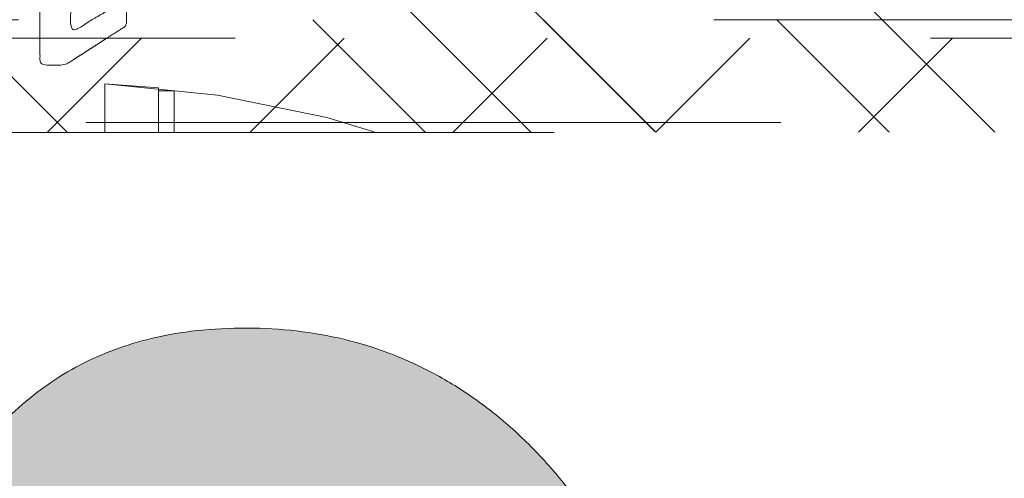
# Model space of a CAD drawing. Header units: inches. Extents: x -467 to -292, y -214 to 28.
# Tile 43 of 81: x -385.787 to -383.899, y 21.935 to 22.815. Entities that reach past the tile are written whole.
import ezdxf

# ---------------------------------------------------------------- set-up
doc = ezdxf.new("R2010")
doc.units = ezdxf.units.IN
doc.header["$LTSCALE"] = 32
doc.header["$MEASUREMENT"] = 0
doc.linetypes.add('Dash Style-1', pattern=[0.083328, 0.041656, -0.041672])
for name, color, linetype, lineweight in [('Black', 7, 'Continuous', 18), ('DashLine', 7, 'Dash Style-1', 13), ('DashLineFill', 7, 'Dash Style-1', 13), ('Drawing', 7, 'Continuous', 18), ('Metal-Black', 7, 'Continuous', 18), ('Metal-DeskStructure', 7, 'Continuous', 13), ('None', 7, 'Continuous', 18), ('Plastic-BracketCover', 7, 'Continuous', 13), ('SolidLine', 7, 'Continuous', 15), ('Wood_1-H', 7, 'Continuous', 13)]:
    doc.layers.add(name, color=color, linetype=linetype, lineweight=lineweight)
for name, color, linetype, lineweight, true_color in [('Electrical', 1, 'Dash Style-1', 15, 0xff0000), ('Metal-Leg', 7, 'Continuous', 18, 0x4c4c4c), ('Metal_Black', 7, 'Continuous', 13, 0x4c4c4c)]:
    doc.layers.add(name, color=color, linetype=linetype, lineweight=lineweight, true_color=true_color)
pattern_1 = [(45, (0, 0), (-1.61301565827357, 1.935715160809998), []), (45, (-1.0608, 1.0608), (-0.4723460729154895, 0.4167612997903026), [])]

# ---------------------------------------------------------------- blocks, each defined once
blk = doc.blocks.new('Group-25')
at = {"layer": 'Electrical', "linetype": 'Continuous', "lineweight": 5, "true_color": 0xdd0000}
h = blk.add_hatch(dxfattribs=at)
h.set_pattern_fill('ElectricalHatch', color=12, style=0, pattern_type=2)
h.set_pattern_definition([(45, (0, 0), (-0.3333333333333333, -0.7222222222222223), [])])
h.paths.add_polyline_path([(12.75787401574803, -15.69685039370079), (119.1751968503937, -15.69685039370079), (119.1751968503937, -16.16535433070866), (12.75787401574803, -16.16535433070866)])
at = {"layer": 'Electrical', "flags": 128}
blk.add_lwpolyline([(12.75787401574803, -15.69685039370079), (119.1751968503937, -15.69685039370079), (119.1751968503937, -16.16535433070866), (12.75787401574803, -16.16535433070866)], close=True, dxfattribs=at)
blk = doc.blocks.new('Group-26')
at = {"layer": 'None'}
blk.add_blockref('Group-25', (0, 0), dxfattribs=at)
blk = doc.blocks.new('SL Overhead (2D)')
at = {"layer": 'None'}
blk.add_blockref('Group-26', (0, 0), dxfattribs=at)
at = {"layer": 'Drawing', "color": 0, "flags": 1}
for tag in ['Tag', 'Catalog', 'Option1', 'Option2', 'Option3', 'Option4', 'Option5', 'Option6', 'Option7', 'Option8', 'Option9', 'Option10', 'Option11', 'Option12', 'Custom', 'FinishGroup', 'Discount', 'Item2', 'Item3', 'Item6', 'Item9', 'Item10', 'Item12', 'Item13', 'Item16', 'Item19', 'Item20', 'Item21', 'Item22', 'Item23', 'Item24', 'Item25', 'Item8', 'Item18', 'Item1', 'Item4', 'Item5', 'Item7', 'Item11', 'Item14', 'Item15', 'Item17']:
    blk.add_attdef(tag, (-82.6695550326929, -130.5264635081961), '', height=0.007086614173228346, dxfattribs=at)
blk = doc.blocks.new('Group-48')
at = {"layer": 'Plastic-BracketCover', "color": 7}
for points, knots in [([(1.545890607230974, 0.02645157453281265), (1.549581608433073, 0.02645157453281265), (1.553272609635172, 0.02460607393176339), (1.555118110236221, 0.01722587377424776), (1.55696180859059, 0.004307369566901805), (1.55696180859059, -0.01414763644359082), (1.555118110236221, -0.02522064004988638), (1.553272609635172, -0.03260264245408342), (1.547736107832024, -0.03629364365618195), (1.542199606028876, -0.03813914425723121), (1.489603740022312, -0.05843965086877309), (1.437007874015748, -0.07874015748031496), (1.418552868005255, -0.08612215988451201), (1.389024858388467, -0.1008843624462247), (1.366878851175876, -0.1230303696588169), (1.355805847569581, -0.1525583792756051), (1.355805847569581, -0.1922366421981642), (1.355805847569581, -0.2116143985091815), (1.450848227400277, -0.2116143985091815), (1.549581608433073, -0.2116143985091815), (1.553272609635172, -0.2153035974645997), (1.555118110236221, -0.2226855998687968), (1.55696180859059, -0.2337586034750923), (1.55696180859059, -0.2503681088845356), (1.555118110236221, -0.2614411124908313), (1.553272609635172, -0.2688231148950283), (1.549581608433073, -0.2725141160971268), (1.338274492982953, -0.2725141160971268), (1.117739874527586, -0.2725141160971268), (1.106666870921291, -0.2577501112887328), (1.106666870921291, -0.202385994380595), (1.106666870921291, -0.137794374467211), (1.10851237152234, -0.1156483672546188), (1.11035787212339, -0.1064208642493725), (1.114048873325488, -0.08058565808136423), (1.13434937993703, -0.03998464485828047), (1.163877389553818, -0.01414763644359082), (1.202631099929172, 0.0006163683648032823), (1.246923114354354, 0.0006163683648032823), (1.28383312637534, -0.01230213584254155), (1.311515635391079, -0.03444814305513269), (1.329968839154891, -0.06766715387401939), (1.337350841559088, -0.08612215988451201), (1.342887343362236, -0.07504915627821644), (1.35765134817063, -0.05659415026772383), (1.377951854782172, -0.04183014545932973), (1.405634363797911, -0.0289116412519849), (1.422243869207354, -0.02152963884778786), (1.471148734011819, -0.001229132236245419), (1.520053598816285, 0.01907137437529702), (1.532972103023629, 0.02460607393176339), (1.544045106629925, 0.02645157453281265), (1.545890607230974, 0.02645157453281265)], [0, 0, 0, 0.004017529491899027, 0.008035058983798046, 0.01205258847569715, 0.01607011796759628, 0.02008764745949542, 0.02410517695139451, 0.02812270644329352, 0.03214023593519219, 0.03214023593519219, 0.07095094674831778, 0.07095094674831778, 0.08463415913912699, 0.09831737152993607, 0.1120005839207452, 0.1256837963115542, 0.138745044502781, 0.138745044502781, 0.202806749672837, 0.2052946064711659, 0.2077824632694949, 0.2102703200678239, 0.2127581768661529, 0.2147484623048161, 0.2167387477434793, 0.2187290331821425, 0.2207193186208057, 0.3326714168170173, 0.3396374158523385, 0.3466034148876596, 0.3918815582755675, 0.4075550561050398, 0.4232285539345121, 0.4232285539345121, 0.4666960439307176, 0.5101635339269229, 0.553631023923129, 0.5970985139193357, 0.640566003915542, 0.6840334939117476, 0.7275009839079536, 0.7709684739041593, 0.7709684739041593, 0.7980418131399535, 0.8251151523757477, 0.8521884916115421, 0.8792618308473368, 0.8792618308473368, 0.958132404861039, 0.958132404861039, 0.9790662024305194, 1, 1, 1]), ([(1.425934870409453, -0.3398696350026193), (1.448079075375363, -0.3398696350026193), (1.483143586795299, -0.3509408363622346), (1.512671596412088, -0.3693958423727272), (1.532972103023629, -0.3970783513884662), (1.555118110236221, -0.4469059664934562), (1.555118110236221, -0.5539431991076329), (1.555118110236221, -0.6203803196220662), (1.544045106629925, -0.6351443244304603), (1.330892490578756, -0.6351443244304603), (1.117739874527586, -0.6351443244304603), (1.106666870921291, -0.6203803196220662), (1.106666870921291, -0.5622479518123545), (1.106666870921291, -0.4708965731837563), (1.123276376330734, -0.4192243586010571), (1.150958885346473, -0.3860053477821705), (1.193405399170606, -0.3675503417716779), (1.235850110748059, -0.3675503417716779), (1.265378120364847, -0.374932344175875), (1.289369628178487, -0.3896963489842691), (1.309670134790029, -0.4136878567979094), (1.315206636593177, -0.4266063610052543), (1.318897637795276, -0.4081513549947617), (1.337350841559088, -0.3767778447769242), (1.365033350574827, -0.3527863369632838), (1.403788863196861, -0.3398696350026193), (1.425934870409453, -0.3398696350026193)], [0, 0, 0, 0.03145524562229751, 0.062910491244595, 0.09436573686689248, 0.1258209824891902, 0.188731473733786, 0.2661585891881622, 0.2758371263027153, 0.2855156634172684, 0.4355309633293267, 0.4452095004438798, 0.4548880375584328, 0.5214267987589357, 0.5746587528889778, 0.6278907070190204, 0.6811226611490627, 0.7343546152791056, 0.7627468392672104, 0.7911390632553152, 0.8195312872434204, 0.8479235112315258, 0.8479235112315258, 0.8859426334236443, 0.9239617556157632, 0.9619808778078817, 1, 1, 1]), ([(1.429625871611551, -0.4026148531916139), (1.409325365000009, -0.4026148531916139), (1.379797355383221, -0.4155333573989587), (1.359496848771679, -0.4395248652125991), (1.348423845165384, -0.4764330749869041), (1.348423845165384, -0.5401028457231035), (1.348423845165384, -0.5760901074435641), (1.426856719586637, -0.5760901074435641), (1.505289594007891, -0.5760901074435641), (1.505289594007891, -0.5327208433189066), (1.505289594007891, -0.4487514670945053), (1.477607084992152, -0.4155333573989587), (1.448079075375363, -0.4026148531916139), (1.429625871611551, -0.4026148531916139)], [0, 0, 0, 0.07915587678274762, 0.1583117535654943, 0.2374676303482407, 0.3166235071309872, 0.4195261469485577, 0.4195261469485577, 0.6437985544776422, 0.6437985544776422, 0.7678094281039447, 0.8839047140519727, 0.9419523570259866, 1, 1, 1]), ([(1.53112660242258, -0.7109774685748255), (1.538508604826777, -0.7109774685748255), (1.552349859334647, -0.7137457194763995), (1.555118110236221, -0.7220504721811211), (1.555118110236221, -0.841083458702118), (1.555118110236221, -0.9601164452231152), (1.553272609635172, -0.9638074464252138), (1.547736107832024, -0.9674984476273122), (1.538508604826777, -0.9693439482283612), (1.525590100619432, -0.9693439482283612), (1.516362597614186, -0.9674984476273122), (1.510826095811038, -0.965652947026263), (1.50713509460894, -0.9601164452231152), (1.50713509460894, -0.9112115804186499), (1.50713509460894, -0.864152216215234), (1.337351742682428, -0.864152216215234), (1.167568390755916, -0.864152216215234), (1.193404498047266, -0.9075205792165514), (1.219240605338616, -0.9508889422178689), (1.221086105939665, -0.9564254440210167), (1.222931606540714, -0.965652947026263), (1.219240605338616, -0.9693439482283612), (1.20816760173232, -0.9711894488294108), (1.195712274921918, -0.9711894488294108), (1.186023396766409, -0.9711894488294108), (1.180486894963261, -0.9693439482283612), (1.176795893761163, -0.965652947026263), (1.174950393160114, -0.9619619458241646), (1.141731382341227, -0.9102888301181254), (1.10851237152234, -0.8586157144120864), (1.106666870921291, -0.8567702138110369), (1.106666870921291, -0.8530792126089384), (1.104821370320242, -0.8475427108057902), (1.104821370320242, -0.8304718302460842), (1.104821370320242, -0.8124781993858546), (1.10851237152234, -0.8069416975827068), (1.112203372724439, -0.8050961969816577), (1.310591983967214, -0.8050961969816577), (1.50713509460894, -0.8050961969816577), (1.50713509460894, -0.7644960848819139), (1.50713509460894, -0.7202049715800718), (1.510826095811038, -0.7165139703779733), (1.516362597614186, -0.7128229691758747), (1.525590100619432, -0.7109774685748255), (1.53112660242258, -0.7109774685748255)], [0, 0, 0, 0.002610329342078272, 0.007830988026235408, 0.01044131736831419, 0.1761946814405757, 0.1788050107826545, 0.181415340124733, 0.1840256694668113, 0.1866359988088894, 0.1885937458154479, 0.1905514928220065, 0.192509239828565, 0.1944669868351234, 0.2443885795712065, 0.2443885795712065, 0.4244984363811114, 0.4244984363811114, 0.4780496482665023, 0.4780496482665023, 0.4842405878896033, 0.4904315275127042, 0.4966224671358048, 0.5028134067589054, 0.5070707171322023, 0.5109409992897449, 0.5148112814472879, 0.5186815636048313, 0.5186815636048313, 0.5762947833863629, 0.5762947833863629, 0.5787425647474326, 0.5811903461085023, 0.5836381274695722, 0.5902471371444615, 0.5931844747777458, 0.5961218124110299, 0.5990591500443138, 0.9118813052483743, 0.9118813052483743, 0.9765012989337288, 0.9823759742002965, 0.9882506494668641, 0.9941253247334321, 1, 1, 1])]:
    blk.add_open_spline(points, degree=2, knots=knots, dxfattribs=at)
blk = doc.blocks.new('1BRPFY-Leg_Plate (2D)')
at = {"layer": 'DashLineFill', "linetype": 'Continuous', "lineweight": 13}
h = blk.add_hatch(dxfattribs=at)
h.set_pattern_fill('Steel', color=253, style=0, pattern_type=2)
h.set_pattern_definition(pattern_1)
edge = h.paths.add_edge_path()
edge.add_arc((-1.704724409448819, -1.704724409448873), 0.125984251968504, 179.9999999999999, 269.9999999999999)
edge.add_line((-1.704724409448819, -1.830708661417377), (1.704724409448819, -1.830708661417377))
edge.add_arc((1.704724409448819, -1.704724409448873), 0.125984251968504, 270.0000000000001, 360.0000000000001)
edge.add_line((1.830708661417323, -1.704724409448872), (1.830708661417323, 1.704724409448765))
edge.add_arc((1.704724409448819, 1.704724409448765), 0.1259842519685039, 0, 90)
edge.add_line((1.704724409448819, 1.830708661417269), (-1.704724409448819, 1.830708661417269))
edge.add_arc((-1.704724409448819, 1.704724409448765), 0.1259842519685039, 90, 180)
edge.add_line((-1.830708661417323, 1.704724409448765), (-1.830708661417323, -1.704724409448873))
at = {"layer": 'DashLineFill', "flags": 128}
blk.add_lwpolyline([(-1.830708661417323, -1.704724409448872, 0.414213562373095), (-1.704724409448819, -1.830708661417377), (1.704724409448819, -1.830708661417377, 0.414213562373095), (1.830708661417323, -1.704724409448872), (1.830708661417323, 1.704724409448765, 0.414213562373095), (1.704724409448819, 1.830708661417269), (-1.704724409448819, 1.830708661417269, 0.414213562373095), (-1.830708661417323, 1.704724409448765)], format="xyb", close=True, dxfattribs=at)
at = {"layer": 'Plastic-BracketCover', "color": 7}
blk.add_blockref('Group-48', (0, 0), dxfattribs=at)
blk = doc.blocks.new('Group-50')
at = {"layer": 'Metal_Black', "color": 7}
blk.add_open_spline([(2.661633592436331, 0.08353965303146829), (2.669015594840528, 0.08353965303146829), (2.682856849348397, 0.08077140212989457), (2.685625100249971, 0.07246664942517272), (2.685625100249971, -0.04656633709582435), (2.685625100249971, -0.1655993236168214), (2.683779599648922, -0.16929032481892), (2.678243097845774, -0.1729813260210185), (2.669015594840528, -0.1748268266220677), (2.656097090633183, -0.1748268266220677), (2.646869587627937, -0.1729813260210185), (2.641333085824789, -0.1711358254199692), (2.637642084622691, -0.1655993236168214), (2.637642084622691, -0.1166944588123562), (2.637642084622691, -0.06963509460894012), (2.467858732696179, -0.06963509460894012), (2.298075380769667, -0.06963509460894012), (2.323911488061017, -0.1130034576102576), (2.349747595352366, -0.1563718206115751), (2.351593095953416, -0.1619083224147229), (2.353438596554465, -0.1711358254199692), (2.349747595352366, -0.1748268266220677), (2.338674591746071, -0.176672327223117), (2.326219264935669, -0.176672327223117), (2.31653038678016, -0.176672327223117), (2.310993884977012, -0.1748268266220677), (2.307302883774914, -0.1711358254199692), (2.305457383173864, -0.1674448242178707), (2.272238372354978, -0.1157717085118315), (2.239019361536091, -0.06409859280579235), (2.237173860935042, -0.06225309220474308), (2.237173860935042, -0.05856209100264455), (2.235328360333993, -0.05302558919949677), (2.235328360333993, -0.03595470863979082), (2.235328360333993, -0.01796107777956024), (2.239019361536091, -0.01242457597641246), (2.242710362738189, -0.0105790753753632), (2.441098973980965, -0.0105790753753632), (2.637642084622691, -0.0105790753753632), (2.637642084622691, 0.03002103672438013), (2.637642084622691, 0.07431215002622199), (2.641333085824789, 0.07800315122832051), (2.646869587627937, 0.08169415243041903), (2.656097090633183, 0.08353965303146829), (2.661633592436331, 0.08353965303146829)], degree=2, knots=[0, 0, 0, 0.00261032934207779, 0.007830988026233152, 0.01044131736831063, 0.1761946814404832, 0.1788050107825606, 0.1814153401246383, 0.1840256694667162, 0.1866359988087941, 0.1885937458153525, 0.1905514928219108, 0.1925092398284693, 0.1944669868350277, 0.2443885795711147, 0.2443885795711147, 0.4244984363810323, 0.4244984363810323, 0.478049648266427, 0.478049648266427, 0.4842405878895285, 0.49043152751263, 0.4966224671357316, 0.5028134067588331, 0.5070707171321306, 0.5109409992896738, 0.5148112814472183, 0.5186815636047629, 0.5186815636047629, 0.5762947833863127, 0.5762947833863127, 0.5787425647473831, 0.5811903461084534, 0.5836381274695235, 0.5902471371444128, 0.5931844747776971, 0.5961218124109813, 0.5990591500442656, 0.9118813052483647, 0.9118813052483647, 0.9765012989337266, 0.9823759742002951, 0.9882506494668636, 0.9941253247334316, 1, 1, 1], dxfattribs=at)
blk = doc.blocks.new('1BRPX5-Util_Bkt_Sm-F (2D)')
at = {"layer": 'DashLineFill', "linetype": 'Continuous', "lineweight": 13}
h = blk.add_hatch(dxfattribs=at)
h.set_pattern_fill('Steel', color=253, style=0, pattern_type=2)
h.set_pattern_definition(pattern_1)
edge = h.paths.add_edge_path()
edge.add_line((-4.468503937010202, 4.413385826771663), (-3.12992125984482, 4.413385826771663))
edge.add_line((-3.12992125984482, 4.413385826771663), (-3.12992125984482, -1.854330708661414))
edge.add_line((-3.12992125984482, -1.854330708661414), (-4.468503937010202, -1.854330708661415))
edge.add_line((-4.468503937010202, -1.854330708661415), (-4.468503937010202, -1.988188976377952))
edge.add_line((-4.468503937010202, -1.988188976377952), (-2.421259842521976, -1.988188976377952))
edge.add_line((-2.421259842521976, -1.988188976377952), (-2.421259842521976, -2.366141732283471))
edge.add_arc((-2.303149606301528, -2.366141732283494), 0.1181102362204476, 179.9999999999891, 270.000000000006)
edge.add_line((-2.303149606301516, -2.484251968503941), (2.303149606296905, -2.484251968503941))
edge.add_arc((2.303149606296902, -2.366141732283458), 0.1181102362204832, 270.0000000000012, 359.9999999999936)
edge.add_line((2.421259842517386, -2.366141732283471), (2.421259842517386, -1.988188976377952))
edge.add_line((2.421259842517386, -1.988188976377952), (4.468503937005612, -1.988188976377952))
edge.add_line((4.468503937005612, -1.988188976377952), (4.468503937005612, -1.854330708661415))
edge.add_line((4.468503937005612, -1.854330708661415), (3.12992125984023, -1.854330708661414))
edge.add_line((3.12992125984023, -1.854330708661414), (3.12992125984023, 4.413385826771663))
edge.add_line((3.12992125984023, 4.413385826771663), (4.468503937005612, 4.413385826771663))
edge.add_line((4.468503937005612, 4.413385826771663), (4.468503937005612, 4.547244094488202))
edge.add_line((4.468503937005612, 4.547244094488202), (2.421259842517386, 4.547244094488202))
edge.add_line((2.421259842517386, 4.547244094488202), (2.421259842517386, 4.925196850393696))
edge.add_arc((2.303149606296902, 4.925196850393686), 0.1181102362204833, 5.365542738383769e-12, 89.99999999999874)
edge.add_line((2.303149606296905, 5.043307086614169), (-2.303149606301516, 5.043307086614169))
edge.add_arc((-2.303149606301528, 4.92519685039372), 0.1181102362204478, 89.99999999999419, 180.0000000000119)
edge.add_line((-2.421259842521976, 4.925196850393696), (-2.421259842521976, 4.547244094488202))
edge.add_line((-2.421259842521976, 4.547244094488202), (-4.468503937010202, 4.547244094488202))
edge.add_line((-4.468503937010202, 4.547244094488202), (-4.468503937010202, 4.413385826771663))
at = {"layer": 'Metal_Black', "color": 7}
blk.add_blockref('Group-50', (0, 0), dxfattribs=at)
blk = doc.blocks.new('Slate-LegBrace (2D)')
at = {"layer": 'DashLineFill', "linetype": 'Continuous', "lineweight": 13}
h = blk.add_hatch(dxfattribs=at)
h.set_pattern_fill('Steel', color=253, style=0, pattern_type=2)
h.set_pattern_definition(pattern_1)
h.paths.add_polyline_path([(1.477721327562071, -0.2676096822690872), (1.477721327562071, -0.2375137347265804), (1.672015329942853, -0.2375137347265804), (1.672015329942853, -0.02575645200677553), (1.675765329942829, -0.02575645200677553), (1.675765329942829, 0.7034311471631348), (1.734820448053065, 0.762486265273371), (1.929210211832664, 0.762486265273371), (1.988265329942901, 0.7034311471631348), (1.988265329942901, -0.02575645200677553), (1.992015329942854, -0.02575645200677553), (1.992015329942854, -0.2375137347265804), (2.186309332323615, -0.2375137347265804), (2.186309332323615, -0.2676096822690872)])
h = blk.add_hatch(dxfattribs=at)
h.set_pattern_fill('Steel', color=253, style=0, pattern_type=2)
h.set_pattern_definition(pattern_1)
edge = h.paths.add_edge_path()
edge.add_line((-2.199587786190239, -0.1351515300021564), (-1.374775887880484, -0.1351515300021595))
edge.add_arc((3.636636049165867e-15, -0.01355418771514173), 1.380142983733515, 185.0545920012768, 354.9454079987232)
edge.add_line((1.374775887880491, -0.13515153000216), (2.199718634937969, -0.1351515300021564))
edge.add_arc((6.54243738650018e-05, -0.01705725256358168), 2.202821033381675, 183.0731271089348, 356.92687289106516, ccw=False)
h = blk.add_hatch(dxfattribs=at)
h.set_pattern_fill('Steel', color=253, style=0, pattern_type=2)
h.set_pattern_definition(pattern_1)
edge = h.paths.add_edge_path()
edge.add_line((2.191696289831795, -0.2375138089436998), (1.463739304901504, -0.2375137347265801))
edge.add_arc((-6.542437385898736e-05, -0.01704129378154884), 1.480314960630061, 188.5652811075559, 351.4347188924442, ccw=False)
edge.add_line((-1.463870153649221, -0.2375137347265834), (-2.191827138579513, -0.2375138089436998))
edge.add_line((-2.191827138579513, -0.2375138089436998), (-2.199718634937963, -0.1351515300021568))
edge.add_line((-2.199718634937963, -0.1351515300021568), (-1.374775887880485, -0.1351515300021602))
edge.add_arc((2.937282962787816e-15, -0.01355418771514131), 1.380142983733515, 185.0545920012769, 354.9454079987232)
edge.add_line((1.37477588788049, -0.1351515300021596), (2.199587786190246, -0.1351515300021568))
edge.add_line((2.199587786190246, -0.1351515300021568), (2.191696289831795, -0.2375138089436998))
h = blk.add_hatch(dxfattribs=at)
h.set_pattern_fill('Steel', color=253, style=0, pattern_type=2)
h.set_pattern_definition(pattern_1)
h.paths.add_polyline_path([(1.738774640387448, -0.9363963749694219), (1.747067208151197, -0.9368037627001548), (1.755279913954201, -0.9380220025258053), (1.763333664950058, -0.940039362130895), (1.771150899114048, -0.9428364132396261), (1.778656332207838, -0.9463862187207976), (1.785777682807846, -0.9506545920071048), (1.79244636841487, -0.9556004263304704), (1.798598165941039, -0.9611760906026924), (1.804173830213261, -0.9673278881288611), (1.809119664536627, -0.9739965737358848), (1.813388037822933, -0.9811179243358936), (1.816937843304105, -0.9886233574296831), (1.819734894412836, -0.9964405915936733), (1.821752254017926, -1.00449434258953), (1.822970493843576, -1.012707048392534), (1.823377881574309, -1.020999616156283), (1.822970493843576, -1.029292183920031), (1.821752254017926, -1.037504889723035), (1.819734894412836, -1.045558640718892), (1.816937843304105, -1.053375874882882), (1.813388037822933, -1.060881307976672), (1.809119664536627, -1.06800265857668), (1.804173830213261, -1.074671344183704), (1.798598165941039, -1.080823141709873), (1.79244636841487, -1.086398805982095), (1.785777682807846, -1.09134464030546), (1.778656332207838, -1.095613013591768), (1.771150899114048, -1.099162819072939), (1.763333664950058, -1.10195987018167), (1.755279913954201, -1.10397722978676), (1.747067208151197, -1.10519546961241), (1.738774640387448, -1.105602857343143), (1.7304820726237, -1.10519546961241), (1.722269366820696, -1.10397722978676), (1.714215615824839, -1.10195987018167), (1.706398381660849, -1.099162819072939), (1.698892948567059, -1.095613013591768), (1.691771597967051, -1.09134464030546), (1.685102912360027, -1.086398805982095), (1.678951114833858, -1.080823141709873), (1.673375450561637, -1.074671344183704), (1.668429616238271, -1.06800265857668), (1.664161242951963, -1.060881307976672), (1.660611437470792, -1.053375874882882), (1.657814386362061, -1.045558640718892), (1.655797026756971, -1.037504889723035), (1.654578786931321, -1.029292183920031), (1.654171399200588, -1.020999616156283), (1.654578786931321, -1.012707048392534), (1.655797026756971, -1.00449434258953), (1.657814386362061, -0.9964405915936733), (1.660611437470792, -0.9886233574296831), (1.664161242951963, -0.9811179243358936), (1.668429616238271, -0.9739965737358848), (1.673375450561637, -0.9673278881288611), (1.678951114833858, -0.9611760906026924), (1.685102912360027, -0.9556004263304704), (1.691771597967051, -0.9506545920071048), (1.698892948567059, -0.9463862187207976), (1.706398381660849, -0.9428364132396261), (1.714215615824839, -0.940039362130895), (1.722269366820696, -0.9380220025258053), (1.7304820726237, -0.9368037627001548)])
at = {"layer": 'DashLineFill', "flags": 128}
for points in [[(1.477721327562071, -0.2676096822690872), (1.477721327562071, -0.2375137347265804), (1.672015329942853, -0.2375137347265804), (1.672015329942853, -0.02575645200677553), (1.675765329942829, -0.02575645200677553), (1.675765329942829, 0.7034311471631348), (1.734820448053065, 0.762486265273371), (1.929210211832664, 0.762486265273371), (1.988265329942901, 0.7034311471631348), (1.988265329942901, -0.02575645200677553), (1.992015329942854, -0.02575645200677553), (1.992015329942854, -0.2375137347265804), (2.186309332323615, -0.2375137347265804), (2.186309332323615, -0.2676096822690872)], [(1.738774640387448, -0.9363963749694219), (1.747067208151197, -0.9368037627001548), (1.755279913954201, -0.9380220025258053), (1.763333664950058, -0.940039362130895), (1.771150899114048, -0.9428364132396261), (1.778656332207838, -0.9463862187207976), (1.785777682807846, -0.9506545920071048), (1.79244636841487, -0.9556004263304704), (1.798598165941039, -0.9611760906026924), (1.804173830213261, -0.9673278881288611), (1.809119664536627, -0.9739965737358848), (1.813388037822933, -0.9811179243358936), (1.816937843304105, -0.9886233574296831), (1.819734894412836, -0.9964405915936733), (1.821752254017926, -1.00449434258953), (1.822970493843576, -1.012707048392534), (1.823377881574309, -1.020999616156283), (1.822970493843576, -1.029292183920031), (1.821752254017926, -1.037504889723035), (1.819734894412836, -1.045558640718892), (1.816937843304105, -1.053375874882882), (1.813388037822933, -1.060881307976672), (1.809119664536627, -1.06800265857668), (1.804173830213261, -1.074671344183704), (1.798598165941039, -1.080823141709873), (1.79244636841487, -1.086398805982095), (1.785777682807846, -1.09134464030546), (1.778656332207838, -1.095613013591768), (1.771150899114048, -1.099162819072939), (1.763333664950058, -1.10195987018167), (1.755279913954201, -1.10397722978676), (1.747067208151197, -1.10519546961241), (1.738774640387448, -1.105602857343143), (1.7304820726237, -1.10519546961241), (1.722269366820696, -1.10397722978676), (1.714215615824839, -1.10195987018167), (1.706398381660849, -1.099162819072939), (1.698892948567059, -1.095613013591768), (1.691771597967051, -1.09134464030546), (1.685102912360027, -1.086398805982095), (1.678951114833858, -1.080823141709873), (1.673375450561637, -1.074671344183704), (1.668429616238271, -1.06800265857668), (1.664161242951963, -1.060881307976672), (1.660611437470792, -1.053375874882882), (1.657814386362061, -1.045558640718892), (1.655797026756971, -1.037504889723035), (1.654578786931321, -1.029292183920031), (1.654171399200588, -1.020999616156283), (1.654578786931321, -1.012707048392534), (1.655797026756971, -1.00449434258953), (1.657814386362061, -0.9964405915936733), (1.660611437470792, -0.9886233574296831), (1.664161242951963, -0.9811179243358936), (1.668429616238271, -0.9739965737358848), (1.673375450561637, -0.9673278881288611), (1.678951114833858, -0.9611760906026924), (1.685102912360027, -0.9556004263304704), (1.691771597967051, -0.9506545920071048), (1.698892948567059, -0.9463862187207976), (1.706398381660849, -0.9428364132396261), (1.714215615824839, -0.940039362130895), (1.722269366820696, -0.9380220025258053), (1.7304820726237, -0.9368037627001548)]]:
    blk.add_lwpolyline(points, close=True, dxfattribs=at)
for points in [[(2.191696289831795, -0.2375138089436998), (1.463739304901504, -0.2375137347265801, -0.860662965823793), (-1.463870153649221, -0.2375137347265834), (-2.191827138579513, -0.2375138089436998), (-2.199718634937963, -0.1351515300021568), (-1.374775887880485, -0.1351515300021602, 0.9154551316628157), (1.37477588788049, -0.1351515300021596), (2.199587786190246, -0.1351515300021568)], [(-2.199587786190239, -0.1351515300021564), (-1.374775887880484, -0.1351515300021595, 0.9154551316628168), (1.374775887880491, -0.13515153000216), (2.199718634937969, -0.1351515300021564, -0.9477524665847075)]]:
    blk.add_lwpolyline(points, format="xyb", close=True, dxfattribs=at)
blk = doc.blocks.new('TLLegSleeve (2D)')
at = {"layer": 'DashLineFill', "linetype": 'Continuous', "lineweight": 13}
h = blk.add_hatch(dxfattribs=at)
h.set_pattern_fill('Steel', color=253, style=0, pattern_type=2)
h.set_pattern_definition(pattern_1)
edge = h.paths.add_edge_path()
edge.add_line((1.08267716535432, 1.402343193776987), (1.08267716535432, 2.913385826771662))
edge.add_arc((-1.707523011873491e-13, 2.913385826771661), 1.08267716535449, 4.479377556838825e-14, 180)
edge.add_line((-1.082677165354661, 2.913385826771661), (-1.08267716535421, 1.402343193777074))
edge.add_arc((-1.332267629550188e-15, 2.886579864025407e-15), 1.771653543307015, 127.6698869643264, 412.330113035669)
edge.add_line((1.08267716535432, 1.402343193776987), (1.08267716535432, 1.402343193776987))
edge = h.paths.add_edge_path()
edge.add_arc((1.665334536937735e-15, 2.91338582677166), 0.7480314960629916, 180, 360)
edge.add_arc((1.665334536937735e-15, 2.91338582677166), 0.7480314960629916, 9.54166404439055e-15, 180)
edge.add_line((-0.7480314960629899, 2.91338582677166), (-0.7480314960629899, 2.91338582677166))
edge = h.paths.add_edge_path()
edge.add_arc((-1.723066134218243e-13, 5.70119602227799e-16), 1.437007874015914, 180, 360)
edge.add_arc((-1.723066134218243e-13, 9.149983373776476e-17), 1.437007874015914, 9.541664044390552e-15, 180)
edge.add_line((-1.437007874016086, 3.308097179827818e-16), (-1.437007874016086, 3.308097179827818e-16))
at = {"layer": 'DashLine', "color": 8, "flags": 128}
blk.add_lwpolyline([(1.653543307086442, 1.118599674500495e-14), (1.645581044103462, -0.1620755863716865), (1.621770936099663, -0.3225902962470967), (1.582342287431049, -0.4799982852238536), (1.527674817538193, -0.6327836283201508), (1.45829500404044, -0.7794749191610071), (1.374871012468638, -0.9186594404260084), (1.278206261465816, -1.048996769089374), (1.169231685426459, -1.169231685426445), (1.048996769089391, -1.278206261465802), (0.918659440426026, -1.374871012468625), (0.7794749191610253, -1.458295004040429), (0.6327836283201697, -1.527674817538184), (0.4799982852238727, -1.582342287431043), (0.3225902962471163, -1.621770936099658), (0.1620755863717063, -1.645581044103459), (8.723964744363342e-15, -1.653543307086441), (-0.162075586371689, -1.645581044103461), (-0.3225902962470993, -1.621770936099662), (-0.4799982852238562, -1.582342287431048), (-0.6327836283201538, -1.527674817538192), (-0.7794749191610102, -1.458295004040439), (-0.9186594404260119, -1.374871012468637), (-1.048996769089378, -1.278206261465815), (-1.169231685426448, -1.169231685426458), (-1.278206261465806, -1.048996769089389), (-1.374871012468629, -0.9186594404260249), (-1.458295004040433, -0.7794749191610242), (-1.527674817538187, -0.6327836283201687), (-1.582342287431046, -0.4799982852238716), (-1.621770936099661, -0.3225902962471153), (-1.645581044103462, -0.1620755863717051), (-1.653543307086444, -7.741682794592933e-15), (-1.645581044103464, 0.1620755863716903), (-1.621770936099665, 0.3225902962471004), (-1.582342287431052, 0.4799982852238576), (-1.527674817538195, 0.6327836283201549), (-1.458295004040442, 0.7794749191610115), (-1.37487101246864, 0.918659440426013), (-1.278206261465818, 1.048996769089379), (-1.169231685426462, 1.169231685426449), (-1.048996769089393, 1.278206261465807), (-0.9186594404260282, 1.37487101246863), (-0.7794749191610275, 1.458295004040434), (-0.6327836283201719, 1.527674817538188), (-0.479998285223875, 1.582342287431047), (-0.3225902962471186, 1.621770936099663), (-0.1620755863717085, 1.645581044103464), (-1.096189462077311e-14, 1.653543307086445), (0.1620755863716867, 1.645581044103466), (0.3225902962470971, 1.621770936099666), (0.479998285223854, 1.582342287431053), (0.6327836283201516, 1.527674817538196), (0.7794749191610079, 1.458295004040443), (0.9186594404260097, 1.374871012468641), (1.048996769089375, 1.278206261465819), (1.169231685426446, 1.169231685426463), (1.278206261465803, 1.048996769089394), (1.374871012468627, 0.9186594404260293), (1.458295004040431, 0.7794749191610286), (1.527674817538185, 0.6327836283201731), (1.582342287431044, 0.4799982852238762), (1.621770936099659, 0.3225902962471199), (1.64558104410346, 0.1620755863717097)], close=True, dxfattribs=at)
at = {"layer": 'DashLineFill', "flags": 128}
blk.add_lwpolyline([(1.08267716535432, 1.402343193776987), (1.08267716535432, 2.913385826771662, 0.9999999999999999), (-1.082677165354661, 2.913385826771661), (-1.08267716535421, 1.402343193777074, 2.931618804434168), (1.08267716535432, 1.402343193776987)], format="xyb", close=True, dxfattribs=at)
blk = doc.blocks.new('Group-53')
at = {"layer": 'SolidLine', "flags": 128}
blk.add_lwpolyline([(6.673228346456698, -5.984251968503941, -0.414213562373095), (8.385826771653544, -4.271653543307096, -0.414213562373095), (10.09842519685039, -5.984251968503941, -0.414213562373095), (8.385826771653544, -7.696850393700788, -0.414213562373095)], format="xyb", close=True, dxfattribs=at)
at = {"layer": 'Wood_1-H', "color": 7, "rotation": 90}
for name in ['1BRPX5-Util_Bkt_Sm-F (2D)', 'Slate-LegBrace (2D)', '1BRPFY-Leg_Plate (2D)', 'TLLegSleeve (2D)']:
    blk.add_blockref(name, (8.385826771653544, -5.984251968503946), dxfattribs=at)
blk = doc.blocks.new('1BRPT9-Bracket (2D)')
at = {"layer": 'DashLineFill', "linetype": 'Continuous', "lineweight": 13}
h = blk.add_hatch(dxfattribs=at)
h.set_pattern_fill('Steel', color=253, style=0, pattern_type=2)
h.set_pattern_definition(pattern_1)
edge = h.paths.add_edge_path()
edge.add_arc((1.677931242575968, -8.488188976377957), 0.2519685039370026, 269.999999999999, 360.0000000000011)
edge.add_line((1.929899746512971, -8.488188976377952), (1.929899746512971, -7.480314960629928))
edge.add_line((1.929899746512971, -7.480314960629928), (2.323600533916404, -7.480314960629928))
edge.add_line((2.323600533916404, -7.480314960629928), (2.323600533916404, 7.461135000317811))
edge.add_line((2.323600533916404, 7.461135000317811), (1.929899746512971, 7.480314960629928))
edge.add_line((1.929899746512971, 7.480314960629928), (1.929899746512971, 8.488188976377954))
edge.add_arc((1.677931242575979, 8.488188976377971), 0.2519685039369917, 359.999999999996, 450.0000000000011)
edge.add_line((1.677931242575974, 8.740157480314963), (-2.32206875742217, 8.740157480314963))
edge.add_line((-2.32206875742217, 8.740157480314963), (-2.32206875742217, -8.74015748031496))
edge.add_line((-2.32206875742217, -8.74015748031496), (1.677931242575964, -8.74015748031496))
at = {"layer": 'DashLineFill'}
blk.add_line((-2.125218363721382, 8.740157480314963), (-2.125218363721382, -8.74015748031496), dxfattribs=at)
at = {"layer": 'DashLineFill', "flags": 128}
blk.add_lwpolyline([(1.677931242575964, -8.74015748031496, 0.4142135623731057), (1.929899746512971, -8.488188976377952), (1.929899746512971, -7.480314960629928), (2.323600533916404, -7.480314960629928), (2.323600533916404, 7.461135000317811), (1.929899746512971, 7.480314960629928), (1.929899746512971, 8.488188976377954, 0.4142135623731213), (1.677931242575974, 8.740157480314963), (-2.32206875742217, 8.740157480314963), (-2.32206875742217, -8.74015748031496)], format="xyb", close=True, dxfattribs=at)
blk = doc.blocks.new('Group-77')
at = {"layer": 'DashLineFill', "linetype": 'Continuous', "lineweight": 13}
h = blk.add_hatch(dxfattribs=at)
h.set_pattern_fill('Steel', color=253, style=0, pattern_type=2)
h.set_pattern_definition(pattern_1)
h.paths.add_polyline_path([(-2.066929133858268, 1.397637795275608), (2.066929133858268, 1.397637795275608), (2.066929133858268, 0.1377952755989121), (2.106299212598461, 0.1377952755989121), (2.106299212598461, -0.1377952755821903), (2.066929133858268, -0.1377952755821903), (2.066929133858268, -5.275590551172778), (2.106299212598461, -5.275590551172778), (2.106299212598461, -5.55118110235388), (2.066929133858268, -5.55118110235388), (2.066929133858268, -5.82677165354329), (-2.066929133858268, -5.82677165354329), (-2.066929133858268, -5.55118110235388), (-2.106299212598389, -5.55118110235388), (-2.106299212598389, -5.275590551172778), (-2.066929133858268, -5.275590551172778), (-2.066929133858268, -0.1377952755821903), (-2.106299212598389, -0.1377952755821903), (-2.106299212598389, 0.1377952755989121), (-2.066929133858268, 0.1377952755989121)])
at = {"layer": 'DashLineFill', "flags": 128}
blk.add_lwpolyline([(-2.066929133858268, 1.397637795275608), (2.066929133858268, 1.397637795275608), (2.066929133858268, 0.1377952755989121), (2.106299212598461, 0.1377952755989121), (2.106299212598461, -0.1377952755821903), (2.066929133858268, -0.1377952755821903), (2.066929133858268, -5.275590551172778), (2.106299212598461, -5.275590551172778), (2.106299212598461, -5.55118110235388), (2.066929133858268, -5.55118110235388), (2.066929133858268, -5.82677165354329), (-2.066929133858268, -5.82677165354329), (-2.066929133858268, -5.55118110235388), (-2.106299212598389, -5.55118110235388), (-2.106299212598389, -5.275590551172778), (-2.066929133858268, -5.275590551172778), (-2.066929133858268, -0.1377952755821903), (-2.106299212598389, -0.1377952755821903), (-2.106299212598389, 0.1377952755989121), (-2.066929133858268, 0.1377952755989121)], close=True, dxfattribs=at)
blk = doc.blocks.new('TL14_upper_leg (2D)')
at = {"layer": 'DashLine', "color": 7}
blk.add_blockref('Group-77', (0, 0), dxfattribs=at)
blk = doc.blocks.new('Group-79')
at = {"layer": 'Metal-DeskStructure', "linetype": 'Continuous', "lineweight": 0, "true_color": 0xff0000}
blk.add_hatch(color=1, dxfattribs=at).paths.add_polyline_path([(0.07759731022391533, -0.5856299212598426), (0.4220854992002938, -0.516732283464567), (0.4355843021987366, -0.5785483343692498), (0.4507819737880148, -0.6358900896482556), (0.4676785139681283, -0.6887575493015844), (0.4862739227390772, -0.7371507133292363), (0.5065682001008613, -0.7810695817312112), (0.5285613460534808, -0.8205141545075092), (0.5522533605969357, -0.8554844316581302), (0.5776442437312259, -0.8859804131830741), (0.6055245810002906, -0.912473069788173), (0.6366849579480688, -0.9354333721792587), (0.6711253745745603, -0.9548613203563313), (0.7088458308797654, -0.9707569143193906), (0.7498463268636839, -0.9831201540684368), (0.7941268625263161, -0.9919510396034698), (0.8416874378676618, -0.9972495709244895), (0.8925280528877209, -0.9990157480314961), (0.9512658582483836, -0.9966944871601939), (1.006370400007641, -0.9897307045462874), (1.057841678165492, -0.9781244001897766), (1.105679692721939, -0.9618755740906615), (1.149884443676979, -0.940984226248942), (1.190455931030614, -0.9154503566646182), (1.227394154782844, -0.8852739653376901), (1.260699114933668, -0.8504550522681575), (1.290219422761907, -0.8122047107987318), (1.31580368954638, -0.7717340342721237), (1.337451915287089, -0.7290430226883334), (1.355164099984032, -0.6841316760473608), (1.36894024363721, -0.6369999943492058), (1.378780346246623, -0.5876479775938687), (1.384684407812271, -0.5360756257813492), (1.386652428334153, -0.4822829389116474), (1.384583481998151, -0.4309545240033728), (1.378376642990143, -0.3819305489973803), (1.368031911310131, -0.33521101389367), (1.353549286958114, -0.2907959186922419), (1.334928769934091, -0.248685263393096), (1.312170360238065, -0.2088790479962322), (1.285274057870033, -0.1713772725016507), (1.254239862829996, -0.1361799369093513), (1.220009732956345, -0.1042626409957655), (1.183525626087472, -0.07660098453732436), (1.144787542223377, -0.05319496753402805), (1.10379548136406, -0.03404458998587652), (1.06054944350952, -0.01914985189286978), (1.015049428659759, -0.008510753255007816), (0.9672954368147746, -0.00212729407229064), (0.9172874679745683, 5.25655281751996e-07), (0.8956562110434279, -0.0005377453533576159), (0.8727465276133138, -0.00215255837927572), (0.8485584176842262, -0.00484391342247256), (0.823091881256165, -0.008611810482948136), (0.7963469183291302, -0.01345624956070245), (0.7683235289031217, -0.0193772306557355), (0.7390217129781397, -0.02637475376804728), (0.7084414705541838, -0.0344488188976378), (0.7418142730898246, 0.2411417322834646), (0.748895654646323, 0.2403850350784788), (0.755607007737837, 0.2397292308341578), (0.7619483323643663, 0.2391743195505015), (0.7679196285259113, 0.2387203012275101), (0.7735208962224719, 0.2383671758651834), (0.778752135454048, 0.2381149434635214), (0.7836133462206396, 0.2379636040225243), (0.7881045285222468, 0.2379131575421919), (0.8317039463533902, 0.2394186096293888), (0.8742268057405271, 0.2439349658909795), (0.9156731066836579, 0.251462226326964), (0.9560428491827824, 0.2620003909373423), (0.9953360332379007, 0.2755494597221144), (1.033552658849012, 0.2921094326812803), (1.070692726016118, 0.31168030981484), (1.106756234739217, 0.3342620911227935), (1.140061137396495, 0.3599725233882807), (1.168925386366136, 0.3889293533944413), (1.193348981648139, 0.4211325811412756), (1.213331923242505, 0.4565822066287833), (1.228874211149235, 0.4952782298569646), (1.239975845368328, 0.5372206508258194), (1.246636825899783, 0.5824094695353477), (1.248857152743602, 0.6308446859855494), (1.247141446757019, 0.669818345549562), (1.24199432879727, 0.7070762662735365), (1.233415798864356, 0.7426184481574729), (1.221405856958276, 0.7764448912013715), (1.20596450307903, 0.808555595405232), (1.187091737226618, 0.8389505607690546), (1.164787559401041, 0.8676297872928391), (1.139051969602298, 0.8945932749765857), (1.110608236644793, 0.9190672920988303), (1.08017962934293, 0.940278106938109), (1.04776614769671, 0.9582257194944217), (1.013367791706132, 0.9729101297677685), (0.9769845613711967, 0.9843313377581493), (0.9386164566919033, 0.9924893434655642), (0.8982634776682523, 0.9973841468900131), (0.8559256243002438, 0.9990157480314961), (0.8137646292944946, 0.9974009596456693), (0.7734034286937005, 0.992556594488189), (0.7348420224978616, 0.9844826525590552), (0.698080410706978, 0.9731791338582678), (0.6631185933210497, 0.9586460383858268), (0.6299565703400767, 0.9408833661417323), (0.5985943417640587, 0.9198911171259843), (0.569031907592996, 0.8956692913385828), (0.5416561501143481, 0.8682178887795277), (0.5168539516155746, 0.837536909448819), (0.4946253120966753, 0.8036263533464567), (0.4749702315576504, 0.766486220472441), (0.4578887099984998, 0.7261165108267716), (0.4433807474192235, 0.6825172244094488), (0.4314463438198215, 0.6356883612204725), (0.4220854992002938, 0.5856299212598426), (0.07759731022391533, 0.6545275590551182), (0.09415750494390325, 0.7262006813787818), (0.1153097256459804, 0.793735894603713), (0.1410539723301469, 0.8571331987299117), (0.1713902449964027, 0.9163925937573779), (0.2063185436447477, 0.9715140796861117), (0.245838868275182, 1.022497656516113), (0.2899512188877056, 1.069343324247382), (0.3386555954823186, 1.112051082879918), (0.3912118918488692, 1.15014996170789), (0.4468800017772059, 1.183168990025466), (0.5056599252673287, 1.211108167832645), (0.5675516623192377, 1.233967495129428), (0.6325552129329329, 1.251746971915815), (0.7006705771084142, 1.264446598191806), (0.7718977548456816, 1.2720663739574), (0.8462367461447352, 1.274606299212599), (0.8979352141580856, 1.273260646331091), (0.9486076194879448, 1.26922368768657), (0.9982539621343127, 1.262495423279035), (1.04687424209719, 1.253075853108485), (1.094468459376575, 1.240964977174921), (1.141036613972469, 1.226162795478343), (1.186578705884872, 1.208669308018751), (1.231094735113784, 1.188484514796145), (1.273802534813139, 1.165970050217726), (1.313919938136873, 1.141487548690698), (1.351446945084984, 1.115037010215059), (1.386383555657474, 1.08661843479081), (1.418729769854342, 1.056231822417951), (1.448485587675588, 1.023877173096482), (1.475651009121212, 0.9895544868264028), (1.500226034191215, 0.9532637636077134), (1.522050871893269, 0.9157114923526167), (1.54096573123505, 0.8776041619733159), (1.556970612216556, 0.8389417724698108), (1.570065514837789, 0.7997243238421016), (1.580250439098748, 0.7599518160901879), (1.587525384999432, 0.7196242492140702), (1.591890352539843, 0.6787416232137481), (1.59334534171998, 0.6373039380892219), (1.591982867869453, 0.5979265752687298), (1.587895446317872, 0.5594575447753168), (1.581083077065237, 0.5218968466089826), (1.571545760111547, 0.4852444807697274), (1.559283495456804, 0.4495004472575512), (1.544296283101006, 0.4146647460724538), (1.526584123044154, 0.3807373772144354), (1.506147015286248, 0.3477183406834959), (1.483018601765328, 0.3159776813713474), (1.457232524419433, 0.2858854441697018), (1.428788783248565, 0.2574416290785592), (1.397687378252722, 0.2306462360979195), (1.363928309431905, 0.2054992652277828), (1.327511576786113, 0.1820007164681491), (1.288437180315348, 0.1601505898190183), (1.246705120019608, 0.1399488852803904), (1.301220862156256, 0.125289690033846), (1.352809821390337, 0.1071485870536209), (1.401471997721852, 0.08552557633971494), (1.447207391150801, 0.06042065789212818), (1.490016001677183, 0.03183383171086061), (1.529897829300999, -0.0002349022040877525), (1.566852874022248, -0.03578554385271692), (1.600881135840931, -0.07481809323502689), (1.631410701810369, -0.1168615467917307), (1.657869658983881, -0.1614449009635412), (1.680258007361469, -0.2085681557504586), (1.698575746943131, -0.2582313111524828), (1.712822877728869, -0.3104343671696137), (1.722999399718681, -0.3651773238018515), (1.729105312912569, -0.422460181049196), (1.731140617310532, -0.4822829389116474), (1.727372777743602, -0.5635942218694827), (1.716069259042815, -0.6417432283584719), (1.697230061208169, -0.716729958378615), (1.670855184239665, -0.788554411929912), (1.636944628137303, -0.857216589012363), (1.595498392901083, -0.9227164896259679), (1.546516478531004, -0.9850541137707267), (1.489998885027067, -1.044229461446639), (1.427728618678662, -1.098224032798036), (1.361488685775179, -1.145019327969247), (1.291279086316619, -1.184615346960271), (1.217099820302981, -1.217012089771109), (1.138950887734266, -1.242209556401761), (1.056832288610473, -1.260207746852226), (0.9707440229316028, -1.271006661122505), (0.8806860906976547, -1.274606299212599), (0.7992907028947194, -1.271612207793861), (0.7214276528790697, -1.262629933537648), (0.6470969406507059, -1.24765947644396), (0.5762985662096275, -1.226700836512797), (0.5090325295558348, -1.199754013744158), (0.4452988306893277, -1.166819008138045), (0.3850974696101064, -1.127895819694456), (0.3284284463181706, -1.082984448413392), (0.2764692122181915, -1.033296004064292), (0.2303972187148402, -0.980041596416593), (0.1902124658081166, -0.9232212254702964), (0.1559149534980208, -0.8628348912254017), (0.1275046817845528, -0.798882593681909), (0.1049816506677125, -0.7313643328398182), (0.08834586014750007, -0.6602801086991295)])
at = {"layer": 'Metal-DeskStructure', "color": 7}
blk.add_open_spline([(0.07759731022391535, -0.5856299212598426), (0.2498414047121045, -0.5511811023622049), (0.4220854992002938, -0.516732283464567), (0.4726829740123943, -0.7729450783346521), (0.6826055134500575, -0.999015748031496), (1.134745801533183, -0.999015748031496), (1.386652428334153, -0.701894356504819), (1.386652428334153, -0.2723603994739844), (1.121827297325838, 5.25655281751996e-07), (0.8333192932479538, 5.25655281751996e-07), (0.7084414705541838, -0.0344488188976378), (0.7251278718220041, 0.1033464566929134), (0.7418142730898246, 0.2411417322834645), (0.770879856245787, 0.2379131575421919), (0.9646553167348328, 0.2379131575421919), (1.248857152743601, 0.4306110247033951), (1.248857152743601, 0.7901708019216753), (1.029246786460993, 0.999015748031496), (0.6836820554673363, 0.999015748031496), (0.4543817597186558, 0.7923228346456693), (0.4220854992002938, 0.5856299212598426), (0.2498414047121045, 0.6200787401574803), (0.07759731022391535, 0.6545275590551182), (0.1346540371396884, 0.9494958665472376), (0.5426571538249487, 1.274606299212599), (1.05508274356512, 1.274606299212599), (1.407106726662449, 1.102362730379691), (1.59334534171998, 0.8041647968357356), (1.59334534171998, 0.477977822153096), (1.418948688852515, 0.2174588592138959), (1.246705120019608, 0.1399488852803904), (1.470621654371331, 0.08827591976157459), (1.731140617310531, -0.2379121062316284), (1.731140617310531, -0.8138526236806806), (1.248857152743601, -1.274606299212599), (0.5480398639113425, -1.274606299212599), (0.1088170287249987, -0.8913625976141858), (0.07759731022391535, -0.5856299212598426)], degree=2, knots=[0, 0, 0, 0.02441077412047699, 0.02441077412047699, 0.06070428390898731, 0.09699779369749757, 0.1388748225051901, 0.1807518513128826, 0.2207813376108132, 0.2608108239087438, 0.2772438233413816, 0.2772438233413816, 0.2948514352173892, 0.2948514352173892, 0.2985612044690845, 0.3365858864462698, 0.3746105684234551, 0.4048668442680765, 0.4351231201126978, 0.4651912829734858, 0.4952594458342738, 0.4952594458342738, 0.5205061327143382, 0.5205061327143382, 0.5636873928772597, 0.6068686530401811, 0.6365749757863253, 0.6662812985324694, 0.6959876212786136, 0.7243525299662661, 0.7527174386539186, 0.7527174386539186, 0.7872277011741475, 0.8217379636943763, 0.8685625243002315, 0.9153870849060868, 0.9576935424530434, 1, 1, 1], dxfattribs=at)
blk = doc.blocks.new('SlateLegLocator-L3')
at = {"color": 255, "linetype": 'Dash Style-1', "lineweight": 5}
blk.add_wipeout([(-2.106299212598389, 1.3779527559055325), (2.10629921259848, 1.3779527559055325), (2.10629921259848, -5.807086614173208), (-2.106299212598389, -5.807086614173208)], dxfattribs=at).dxf.layer = 'Black'
at = {"layer": 'Black', "linetype": 'Dash Style-1', "lineweight": 5, "flags": 128}
blk.add_lwpolyline([(-2.106299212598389, 1.377952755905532), (2.106299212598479, 1.377952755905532), (2.106299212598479, -5.807086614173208), (-2.106299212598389, -5.807086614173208)], close=True, dxfattribs=at)
at = {"layer": 'Metal-DeskStructure', "color": 7}
blk.add_blockref('Group-79', (0, 0), dxfattribs=at)
blk = doc.blocks.new('StructEnd-L3 (2D)')
at = {"layer": 'Metal-Black', "color": 7}
blk.add_blockref('1BRPT9-Bracket (2D)', (-0.0001991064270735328, 6.10236220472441), dxfattribs=at)
at = {"layer": 'Metal-Leg', "color": 7, "rotation": 180}
blk.add_blockref('TL14_upper_leg (2D)', (0, 0), dxfattribs=at)
at = {"layer": 'Metal-DeskStructure', "color": 7, "rotation": 180}
blk.add_blockref('SlateLegLocator-L3', (0, 0), dxfattribs=at)
blk = doc.blocks.new('Group-90')
at = {"layer": 'None'}
blk.add_blockref('Group-53', (0, 0), dxfattribs=at)
at = {"layer": 'SolidLine', "color": 7, "rotation": 270}
blk.add_blockref('StructEnd-L3 (2D)', (8.30708661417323, -5.984251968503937), dxfattribs=at)
blk = doc.blocks.new('SL Runoff Utility L Desk2 (2D)')
at = {"layer": 'None'}
blk.add_blockref('Group-90', (0, 0), dxfattribs=at)
at = {"layer": 'Drawing', "color": 0, "flags": 1}
for tag in ['Tag', 'Catalog', 'Option1', 'Option2', 'Option3', 'Option4', 'Option5', 'Option6', 'Option7', 'Option8', 'Option9', 'Option10', 'Option11', 'Option12', 'Custom', 'FinishGroup', 'Discount', 'Item2', 'Item3', 'Item6', 'Item9', 'Item10', 'Item12', 'Item13', 'Item16', 'Item19', 'Item20', 'Item21', 'Item22', 'Item23', 'Item24', 'Item25', 'Item8', 'Item18', 'Item1', 'Item4', 'Item5', 'Item7', 'Item11', 'Item14', 'Item15', 'Item17']:
    blk.add_attdef(tag, (-39.56719282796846, -45.14095169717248), '', height=0.007086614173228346, dxfattribs=at)

msp = doc.modelspace()

# ---------------------------------------------------------------- block references
at = {"layer": 'Drawing'}
msp.add_blockref('SL Overhead (2D)', (-442.1288791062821, 38.4763779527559), dxfattribs=at)

# ---------------------------------------------------------------- next in the draw order: block references
msp.add_blockref('SL Runoff Utility L Desk2 (2D)', (-394.1446271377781, 26.4763779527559), dxfattribs=at)

doc.saveas('drawing.dxf')
